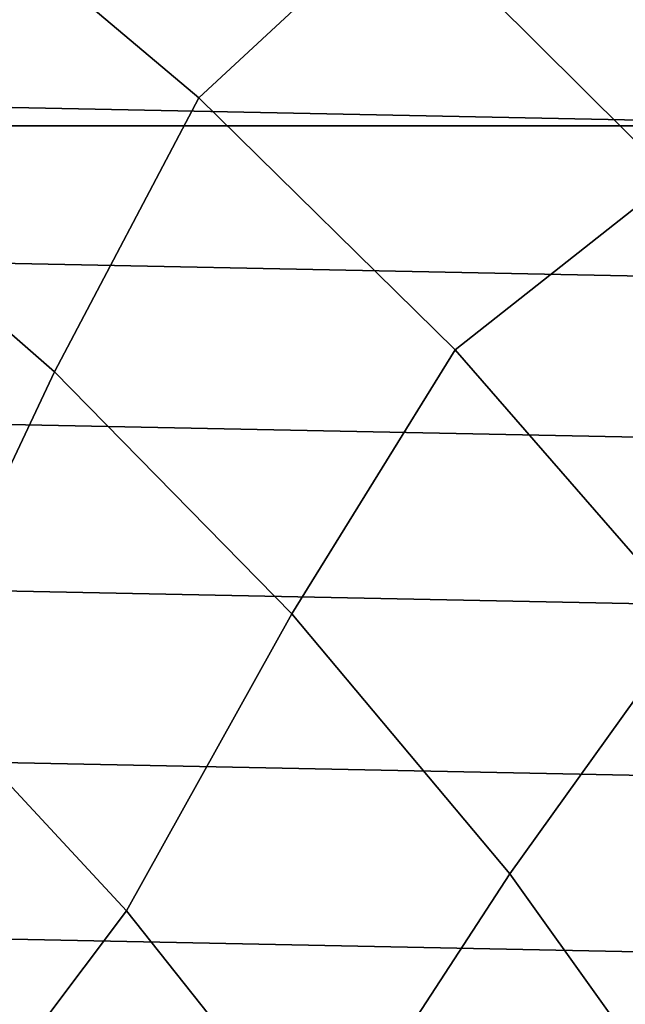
# Model space of a CAD drawing. Header units: metres. Extents: x -25 to 167, y -25 to 25.
# Tile 76 of 135: x 14.07 to 16.94, y 12.07 to 16.74. Entities that reach past the tile are written whole.
import ezdxf

# ---------------------------------------------------------------- set-up
doc = ezdxf.new("R2010")
doc.units = ezdxf.units.M
doc.layers.add('solid_12_061_372_XXX', color=7, linetype='CONTINUOUS')

msp = doc.modelspace()

# ---------------------------------------------------------------- linework, layer by layer
at = {"layer": 'solid_12_061_372_XXX'}
for points in [[(15.878132, 17.265682, 115.189415), (14.500264, 18.438036, 115.189415), (13.611272, 17.470903, 116.787193), (14.914675, 16.372284, 116.787193)], [(16.880703, 17.57638, 99.5), (18.242598, 16.15893, 99.5), (17.332937, 17.315289, 99.5)], [(18.242741, 16.158762, 100), (18.242598, 16.15893, 99.5), (16.880703, 17.57638, 99.5), (16.880846, 17.576241, 100)], [(18.242741, 16.158762, 100), (16.880846, 17.576241, 100), (17.886631, 17.175493, 100), (18.564556, 16.440897, 100)], [(13.611272, 17.470903, 116.787193), (13.019341, 16.130447, 118.289413), (14.230352, 15.072879, 118.289413), (14.914675, 16.372284, 116.787193)], [(17.424646, 17.424635, 113.5177), (15.878132, 17.265682, 115.189415), (17.161551, 15.990623, 115.189415)], [(17.161551, 15.990623, 115.189415), (15.878132, 17.265682, 115.189415), (14.914675, 16.372284, 116.787193), (16.129721, 15.176669, 116.787193)], [(-18.345339, 16.238237, -100), (-17.674871, 16.965588, -100), (18.345339, 16.238239, -100)], [(-17.674871, 16.965588, -100), (17.67487, 16.965588, -100), (18.345339, 16.238239, -100)], [(14.914675, 16.372284, 116.787193), (14.230352, 15.072879, 118.289413), (15.355755, 13.924633, 118.289413), (16.129721, 15.176669, 116.787193)], [(-18.345339, 16.238237, -100), (18.985172, 15.485756, -100), (19.591871, 14.710722, -100), (-18.985172, 15.485756, -100)], [(-18.345339, 16.238237, -100), (18.345339, 16.238239, -100), (18.985172, 15.485756, -100)], [(13.019341, 16.130447, 118.289413), (12.436159, 14.640301, 119.68869), (13.545226, 13.620694, 119.68869), (14.230352, 15.072879, 118.289413)], [(18.342884, 14.620446, 115.189415), (17.161551, 15.990623, 115.189415), (16.129721, 15.176669, 116.787193), (17.24921, 13.891146, 116.787193)], [(-18.985172, 15.485756, -100), (19.591871, 14.710722, -100), (20.168453, 13.909163, -100), (-19.591871, 14.710722, -100)], [(16.129721, 15.176669, 116.787193), (15.355755, 13.924633, 118.289413), (16.388779, 12.692618, 118.289413), (17.24921, 13.891146, 116.787193)], [(14.230352, 15.072879, 118.289413), (13.545226, 13.620694, 119.68869), (14.570979, 12.517309, 119.68869), (15.355755, 13.924633, 118.289413)], [(-19.591871, 14.710722, -100), (20.168453, 13.909163, -100), (20.713583, 13.083422, -100), (-20.168453, 13.909163, -100)], [(15.355755, 13.924633, 118.289413), (14.570979, 12.517309, 119.68869), (15.507109, 11.336933, 119.68869), (16.388779, 12.692618, 118.289413)], [(-20.168453, 13.909163, -100), (20.713583, 13.083422, -100), (21.224592, 12.237609, -100), (-20.713583, 13.083422, -100)], [(17.24921, 13.891146, 116.787193), (16.388779, 12.692618, 118.289413), (17.32321, 11.384246, 118.289413), (18.26651, 12.523329, 116.787193)], [(13.575526, 11.193703, 120.97818), (14.570979, 12.517309, 119.68869), (13.545226, 13.620694, 119.68869), (12.67879, 12.200089, 120.97818)], [(-20.713583, 13.083422, -100), (21.224592, 12.237609, -100), (21.699129, 11.375269, -100), (-21.224592, 12.237609, -100)], [(16.388779, 12.692618, 118.289413), (15.507109, 11.336933, 119.68869), (16.334383, 10.06587, 119.697227), (17.32321, 11.384246, 118.289413)], [(14.570979, 12.517309, 119.68869), (13.575526, 11.193703, 120.97818), (14.388552, 10.10271, 120.991341), (15.507109, 11.336933, 119.68869)], [(-21.224592, 12.237609, -100), (21.699129, 11.375269, -100), (22.13925, 10.492403, -100), (-21.699129, 11.375269, -100)]]:
    msp.add_3dface(points, dxfattribs=at)

doc.saveas('drawing.dxf')
